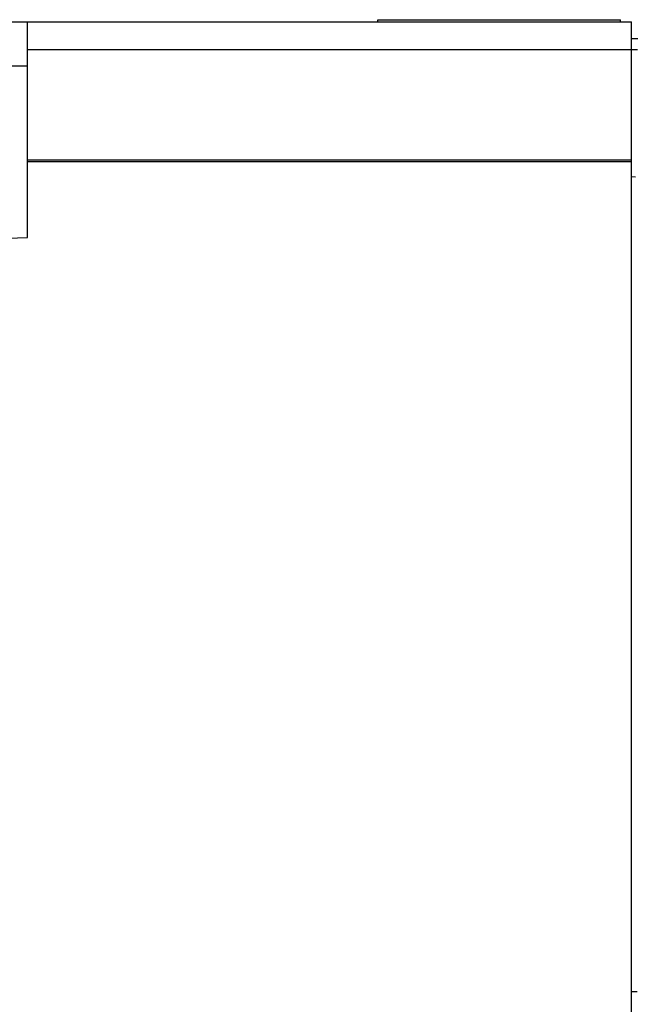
# Model space of a CAD drawing. Header units: millimetres. Extents: x 0 to 1200, y 0 to 1000.
# Tile 13 of 27: x 72 to 128, y 562 to 651. Entities that reach past the tile are written whole.
import ezdxf

# ---------------------------------------------------------------- set-up
doc = ezdxf.new("R2010")
doc.units = ezdxf.units.MM
doc.header["$LTSCALE"] = 66
doc.layers.get('0').update_dxf_attribs({"linetype": 'CONTINUOUS'})
doc.layers.add('00_COMPONENTS', color=7, linetype='CONTINUOUS')

msp = doc.modelspace()

# ---------------------------------------------------------------- linework, layer by layer
at = {"color": 7, "linetype": 'CONTINUOUS'}
for p, q in [((104.644, 651.103), (104.644, 651.303)), ((104.644, 651.303), (126.644, 651.303)), ((126.644, 651.103), (126.644, 651.303))]:
    msp.add_line(p, q, dxfattribs=at)
at = {"layer": '00_COMPONENTS', "color": 7, "linetype": 'CONTINUOUS'}
for p, q in [((62.944, 651.103), (127.644, 651.103)), ((72.944, 631.603), (72.944, 651.103)), ((127.644, 421.103), (127.644, 651.103)), ((127.644, 649.603), (128.198, 649.588)), ((72.944, 638.457), (127.644, 638.457)), ((127.644, 637.103), (127.98, 637.094)), ((65.444, 631.341), (72.944, 631.603)), ((127.644, 563.353), (128.144, 563.366))]:
    msp.add_line(p, q, dxfattribs=at)
at = {"layer": '00_COMPONENTS', "color": 9, "linetype": 'CONTINUOUS'}
for p, q in [((72.944, 648.603), (128.181, 648.603)), ((72.944, 647.103), (65.444, 647.103)), ((72.944, 638.609), (127.644, 638.609))]:
    msp.add_line(p, q, dxfattribs=at)

doc.saveas('drawing.dxf')
